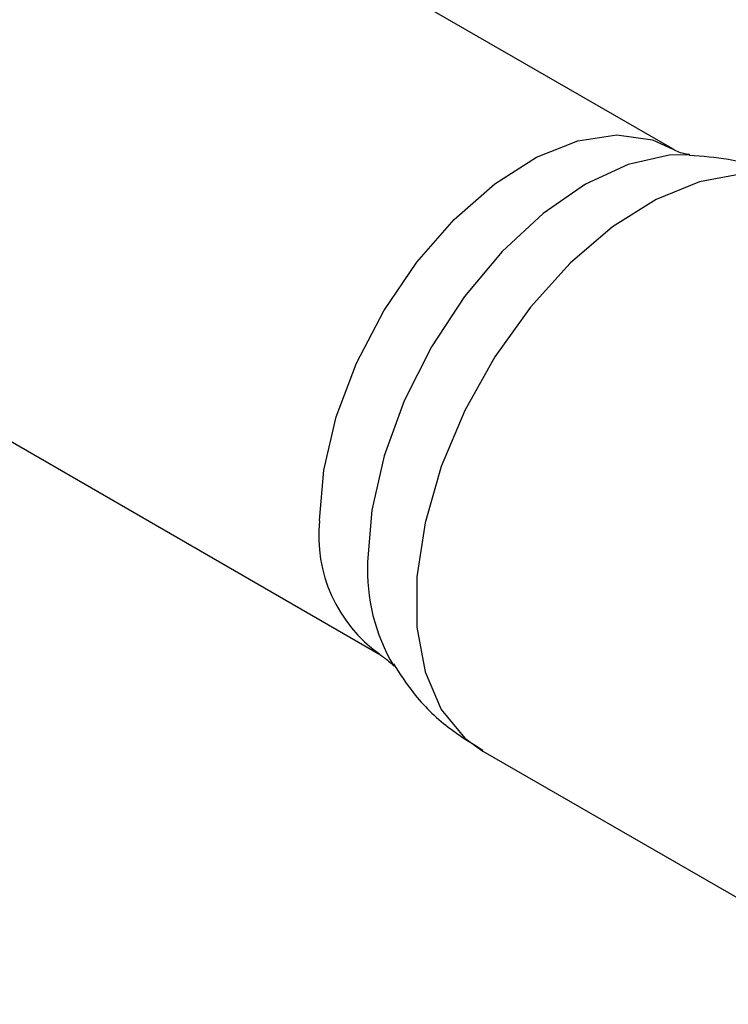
# Paper-space layout 'Sheet2' of a CAD drawing. Header units: millimetres. Extents: x 3 to 471, y 5 to 248.
# Tile 47 of 78: x 77.28 to 78.49, y 152.28 to 153.97. Entities that reach past the tile are written whole.
import ezdxf

# ---------------------------------------------------------------- set-up
doc = ezdxf.new("R2010")
doc.units = ezdxf.units.MM

psp = doc.layouts.new('Sheet2')

# ---------------------------------------------------------------- linework, layer by layer
at = {"color": 7, "linetype": 'Continuous', "lineweight": 25}
for p, q in [((78.392, 153.7478), (72.0202, 157.4262)), ((71.5202, 156.5601), (77.892, 152.8817)), ((78.0683, 152.7158), (78.8191, 152.2824))]:
    psp.add_line(p, q, dxfattribs=at)
at = {"color": 8, "linetype": 'Continuous', "lineweight": 25, "flags": 128}
for points in [[(77.7884, 153.1107), (77.7957, 153.197), (77.8171, 153.2882), (77.8518, 153.3805), (77.8984, 153.4701), (77.955, 153.5533), (78.0192, 153.6267), (78.0884, 153.6874), (78.1599, 153.7329), (78.2306, 153.7612), (78.2977, 153.7712), (78.3584, 153.7626), (78.3923, 153.7476)], [(78.4222, 153.7374), (78.3869, 153.7364), (78.3168, 153.7206), (78.244, 153.6868), (78.1712, 153.6365), (78.1012, 153.5716), (78.0367, 153.4945), (77.9802, 153.4082), (77.9337, 153.3161), (77.8993, 153.2217), (77.878, 153.1286), (77.8708, 153.0404)], [(78.6239, 153.6781), (78.574, 153.698), (78.5093, 153.7038), (78.4387, 153.6912), (78.3648, 153.6608), (78.2902, 153.6137), (78.2176, 153.5514), (78.1497, 153.4764), (78.0888, 153.3913), (78.0373, 153.2991), (77.9969, 153.2032), (77.9692, 153.1071), (77.955, 153.0143), (77.955, 152.9281), (77.9692, 152.8515), (77.9969, 152.7875), (78.0373, 152.7383), (78.0683, 152.7158)]]:
    psp.add_lwpolyline(points, dxfattribs=at)
at = {"color": 8, "linetype": 'Continuous', "lineweight": 25}
for centre, radius, start, end in [((78.0375, 153.0854), 0.2504, 174.2138, 234.3487), ((78.1943, 153.0263), 0.3238, 177.5064, 210.4067)]:
    psp.add_arc(centre, radius, start, end, dxfattribs=at)
at = {"color": 7, "linetype": 'Continuous', "lineweight": 25}
for points, knots in [([(78.4219, 153.7375), (78.4199, 153.7377), (78.4154, 153.7381), (78.3986, 153.7428), (78.3926, 153.7476), (78.3922, 153.7479)], [0, 0, 0, 0, 0.416753, 0.956883, 1, 1, 1, 1]), ([(78.623, 153.6762), (78.6059, 153.6861), (78.5639, 153.7103), (78.4949, 153.7307), (78.444, 153.7346), (78.4216, 153.7362)], [0, 0, 0, 0, 0.27846, 0.682815, 1, 1, 1, 1]), ([(77.8918, 152.8816), (77.9005, 152.8751), (77.9132, 152.8656), (77.9148, 152.8627), (77.9153, 152.8617)], [0, 0, 0, 0, 0.685841, 1, 1, 1, 1]), ([(77.9151, 152.8653), (77.926, 152.8485), (77.952, 152.8083), (78.0038, 152.7571), (78.0479, 152.7301), (78.0682, 152.7177)], [0, 0, 0, 0, 0.280118, 0.66894, 1, 1, 1, 1])]:
    psp.add_open_spline(points, degree=3, knots=knots, dxfattribs=at)

doc.saveas('drawing.dxf')
